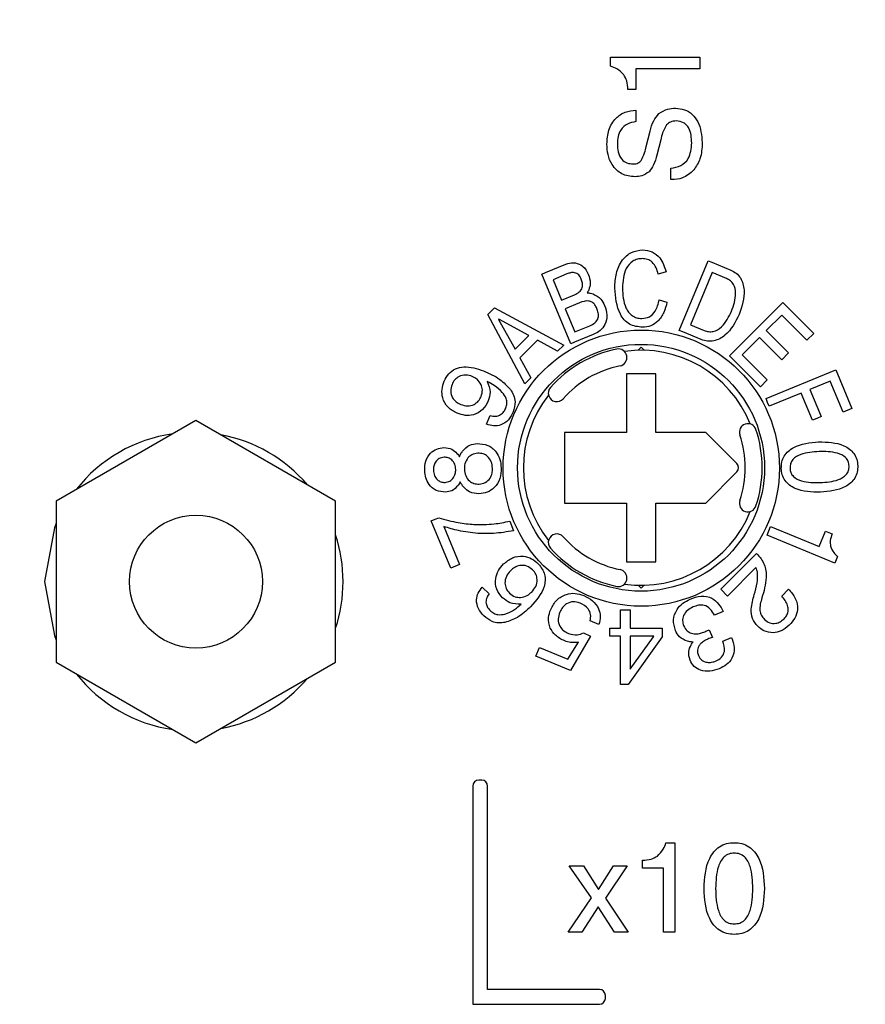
# Model space of a CAD drawing. Header units: inches. Extents: x 0.5 to 21.6, y 0.5 to 16.5.
# Tile 15 of 26: x 14.329 to 14.895, y 5.886 to 6.546. Entities that reach past the tile are written whole.
import ezdxf

# ---------------------------------------------------------------- set-up
doc = ezdxf.new("R2010")
doc.units = ezdxf.units.IN
doc.header["$MEASUREMENT"] = 0
doc.layers.add('2', color=179, linetype='Continuous')
doc.styles.add('SLDTEXTSTYLE1', font='TXT', dxfattribs={"width": 0.75})
doc.dimstyles.new('SLDDIMSTYLE1', dxfattribs={"dimtxt": 0.156, "dimasz": 0.18, "dimexe": 0, "dimexo": 0.0625, "dimgap": 0.039, "dimtad": 0, "dimtih": 1, "dimtoh": 1, "dimrnd": 1e-09, "dimzin": 12, "dimdsep": 46, "dimtxsty": 'SLDTEXTSTYLE1', "dimsah": 1, "dimcen": 0.09, "dimadec": 0, "dimazin": 3, "dimtfac": 1, "dimtdec": 3, "dimtofl": 0, "dimtmove": 0, "dimatfit": 3, "dimfxl": 1, "dimfrac": 2, "dimtolj": 1, "dimtzin": 12, "dimarcsym": 0})

# ---------------------------------------------------------------- blocks, each defined once
blk = doc.blocks.new('_D_1')
at = {"layer": '2'}
for p, q in [((10.56607, 6.20057), (10.56607, 8.45212)), ((14.03637, 8.4553), (13.99192, 8.4553)), ((13.99192, 8.4553), (13.99192, 8.20895)), ((14.54358, 8.4553), (14.58803, 8.4553)), ((14.58803, 8.4553), (14.58803, 8.20895)), ((17.69509, 6.20057), (17.69509, 8.45212)), ((10.56607, 8.33212), (13.52205, 8.33212)), ((17.69509, 8.33212), (14.66205, 8.33212)), ((13.99192, 8.20895), (14.03637, 8.20895)), ((14.58803, 8.20895), (14.54358, 8.20895))]:
    blk.add_line(p, q, dxfattribs=at)
for points in [[(10.56607, 8.33212), (10.74607, 8.30087), (10.74607, 8.36337)], [(17.69509, 8.33212), (17.51509, 8.36337), (17.51509, 8.30087)]]:
    blk.add_solid(points, dxfattribs=at)
at = {"layer": '2', "char_height": 0.156, "attachment_point": 1, "style": 'SLDTEXTSTYLE1'}
for s, insert in [('7.13', (13.55163, 8.41004)), ('181.1', (14.03637, 8.41004))]:
    blk.add_mtext(s, dxfattribs=dict(at, insert=insert))

msp = doc.modelspace()

# ---------------------------------------------------------------- linework, layer by layer
at = {"color": 7, "linetype": 'Continuous', "lineweight": 25}
for p, q in [((14.72409, 6.51484), (14.72409, 6.5209)), ((14.72409, 6.5209), (14.78398, 6.5209)), ((14.78398, 6.5209), (14.78398, 6.51313)), ((14.7412, 6.51313), (14.7412, 6.49913)), ((14.78398, 6.51313), (14.7412, 6.51313)), ((14.7412, 6.49913), (14.73576, 6.49913)), ((14.7412, 6.48548), (14.7412, 6.4777)), ((14.74813, 6.46104), (14.75065, 6.47128)), ((14.75776, 6.46555), (14.75522, 6.45528)), ((14.76454, 6.43884), (14.76454, 6.44662)), ((14.76499, 6.43884), (14.76454, 6.43884)), ((14.68062, 6.37652), (14.69428, 6.38218)), ((14.77019, 6.33785), (14.78953, 6.38452)), ((14.78953, 6.38452), (14.79201, 6.3835)), ((14.79201, 6.3835), (14.80467, 6.37825)), ((14.67815, 6.37549), (14.68062, 6.37652)), ((14.69748, 6.32882), (14.67815, 6.37549)), ((14.695, 6.37564), (14.68575, 6.37181)), ((14.76132, 6.37708), (14.75614, 6.37555)), ((14.7923, 6.37654), (14.7778, 6.34154)), ((14.80174, 6.37263), (14.7923, 6.37654)), ((14.68575, 6.37181), (14.69139, 6.35819)), ((14.69139, 6.35819), (14.70002, 6.36177)), ((14.64196, 6.34844), (14.64649, 6.35298)), ((14.64649, 6.35298), (14.69286, 6.32805)), ((14.70346, 6.35636), (14.69381, 6.35236)), ((14.75678, 6.35841), (14.76197, 6.35675)), ((14.80383, 6.32082), (14.83948, 6.35647)), ((14.83948, 6.35647), (14.86023, 6.33572)), ((14.66689, 6.30208), (14.64196, 6.34844)), ((14.69381, 6.35236), (14.70025, 6.3368)), ((14.83884, 6.34804), (14.82846, 6.33767)), ((14.85569, 6.33119), (14.83884, 6.34804)), ((14.64942, 6.34543), (14.64919, 6.3452)), ((14.64919, 6.3452), (14.66023, 6.32523)), ((14.66944, 6.33445), (14.64942, 6.34543)), ((14.70025, 6.3368), (14.71024, 6.34095)), ((14.7778, 6.34154), (14.78681, 6.3378)), ((14.66023, 6.32523), (14.66944, 6.33445)), ((14.71262, 6.33509), (14.69998, 6.32986)), ((14.77267, 6.33683), (14.77019, 6.33785)), ((14.78494, 6.33174), (14.77267, 6.33683)), ((14.82393, 6.33313), (14.81226, 6.32146)), ((14.83884, 6.31822), (14.82393, 6.33313)), ((14.82846, 6.33767), (14.84337, 6.32276)), ((14.86023, 6.33572), (14.85569, 6.33119)), ((14.6753, 6.33123), (14.66346, 6.31939)), ((14.68872, 6.3239), (14.6753, 6.33123)), ((14.69286, 6.32805), (14.68872, 6.3239)), ((14.69998, 6.32986), (14.69748, 6.32882)), ((14.74459, 6.32653), (14.7426, 6.32454)), ((14.74659, 6.32454), (14.74459, 6.32653)), ((14.82458, 6.30007), (14.80383, 6.32082)), ((14.81226, 6.32146), (14.82911, 6.30461)), ((14.84337, 6.32276), (14.83884, 6.31822)), ((14.66346, 6.31939), (14.67084, 6.30603)), ((14.73475, 6.30881), (14.73475, 6.26944)), ((14.75444, 6.30881), (14.73475, 6.30881)), ((14.75444, 6.26944), (14.75444, 6.30881)), ((14.82826, 6.29217), (14.87493, 6.3115)), ((14.87493, 6.3115), (14.88566, 6.28558)), ((14.67084, 6.30603), (14.66689, 6.30208)), ((14.82911, 6.30461), (14.82458, 6.30007)), ((14.87124, 6.30391), (14.85763, 6.29827)), ((14.87983, 6.28316), (14.87124, 6.30391)), ((14.8518, 6.29584), (14.83041, 6.28698)), ((14.85931, 6.2777), (14.8518, 6.29584)), ((14.85763, 6.29827), (14.86515, 6.28012)), ((14.82933, 6.28957), (14.82826, 6.29217)), ((14.83041, 6.28698), (14.82933, 6.28957)), ((14.64117, 6.27495), (14.64358, 6.28078)), ((14.86515, 6.28012), (14.86223, 6.2789)), ((14.88566, 6.28558), (14.87983, 6.28316)), ((14.4466, 6.27749), (14.3531, 6.22351)), ((14.54011, 6.22351), (14.4466, 6.27749)), ((14.86223, 6.2789), (14.85931, 6.2777)), ((14.73475, 6.26944), (14.69341, 6.26944)), ((14.69341, 6.26944), (14.69341, 6.2222)), ((14.7879, 6.26944), (14.75444, 6.26944)), ((14.80874, 6.2486), (14.7879, 6.26944)), ((14.7879, 6.2222), (14.80874, 6.24304)), ((14.3531, 6.22351), (14.3531, 6.11554)), ((14.54011, 6.11554), (14.54011, 6.22351)), ((14.69341, 6.2222), (14.73475, 6.2222)), ((14.73475, 6.2222), (14.73475, 6.18283)), ((14.75444, 6.2222), (14.7879, 6.2222)), ((14.75444, 6.18283), (14.75444, 6.2222)), ((14.60413, 6.21025), (14.60666, 6.2113)), ((14.61729, 6.17849), (14.60413, 6.21025)), ((14.60666, 6.2113), (14.60921, 6.21236)), ((14.65664, 6.20999), (14.65929, 6.20361)), ((14.61254, 6.20645), (14.62312, 6.18091)), ((14.82895, 6.20066), (14.83016, 6.20356)), ((14.83016, 6.20356), (14.83137, 6.20649)), ((14.83137, 6.20649), (14.86378, 6.19307)), ((14.86378, 6.19307), (14.86807, 6.20344)), ((14.86807, 6.20344), (14.87261, 6.20155)), ((14.87432, 6.18186), (14.82895, 6.20066)), ((14.79794, 6.16443), (14.82192, 6.18841)), ((14.82192, 6.18841), (14.82209, 6.18825)), ((14.73475, 6.18283), (14.75444, 6.18283)), ((14.8762, 6.18637), (14.87432, 6.18186)), ((14.62312, 6.18091), (14.61729, 6.17849)), ((14.82155, 6.17896), (14.80248, 6.15989)), ((14.63831, 6.16578), (14.64285, 6.16125)), ((14.7426, 6.16711), (14.74459, 6.16511)), ((14.74459, 6.16511), (14.74659, 6.16711)), ((14.80248, 6.15989), (14.79794, 6.16443)), ((14.83878, 6.15989), (14.84331, 6.16443)), ((14.73092, 6.13825), (14.73092, 6.15057)), ((14.73092, 6.15057), (14.7374, 6.15057)), ((14.7374, 6.15057), (14.7374, 6.13825)), ((14.79957, 6.1495), (14.79373, 6.14709)), ((14.71638, 6.14082), (14.71055, 6.14323)), ((14.70613, 6.13519), (14.71081, 6.13288)), ((14.72379, 6.13307), (14.72379, 6.13825)), ((14.72379, 6.13825), (14.73092, 6.13825)), ((14.7374, 6.13825), (14.75879, 6.13825)), ((14.75879, 6.13825), (14.75879, 6.13251)), ((14.79019, 6.13731), (14.79233, 6.13212)), ((14.69562, 6.11752), (14.70262, 6.12888)), ((14.71081, 6.13288), (14.69745, 6.10992)), ((14.70262, 6.12888), (14.70238, 6.12885)), ((14.73092, 6.13307), (14.72379, 6.13307)), ((14.73092, 6.10066), (14.73092, 6.13307)), ((14.75879, 6.13251), (14.73604, 6.10066)), ((14.75317, 6.13307), (14.7374, 6.13307)), ((14.7374, 6.13307), (14.7374, 6.11086)), ((14.7374, 6.11086), (14.75283, 6.13259)), ((14.75283, 6.13259), (14.75317, 6.13307)), ((14.79941, 6.1297), (14.80525, 6.13211)), ((14.67416, 6.11957), (14.67658, 6.12541)), ((14.67658, 6.12541), (14.69562, 6.11752)), ((14.3531, 6.11554), (14.4466, 6.06155)), ((14.4466, 6.06155), (14.54011, 6.11554)), ((14.69745, 6.10992), (14.67416, 6.11957)), ((14.73604, 6.10066), (14.73092, 6.10066)), ((14.6379, 6.0365), (14.6359, 6.0365)), ((14.6319, 6.0325), (14.6319, 5.88635)), ((14.6419, 5.89635), (14.6419, 6.0325)), ((14.76125, 5.99463), (14.76732, 5.99463)), ((14.76732, 5.99463), (14.76732, 5.93474)), ((14.71135, 5.95762), (14.69653, 5.97908)), ((14.69653, 5.97908), (14.706, 5.97908)), ((14.706, 5.97908), (14.7162, 5.96325)), ((14.7162, 5.96325), (14.72618, 5.97908)), ((14.73522, 5.97908), (14.72073, 5.95749)), ((14.72618, 5.97908), (14.73522, 5.97908)), ((14.74554, 5.97752), (14.74554, 5.98297)), ((14.75954, 5.97752), (14.74554, 5.97752)), ((14.75954, 5.93474), (14.75954, 5.97752)), ((14.69576, 5.93474), (14.71135, 5.95762)), ((14.72073, 5.95749), (14.736, 5.93474)), ((14.71583, 5.95167), (14.70503, 5.93474)), ((14.7268, 5.93474), (14.71583, 5.95167)), ((14.70503, 5.93474), (14.69576, 5.93474)), ((14.736, 5.93474), (14.7268, 5.93474)), ((14.76732, 5.93474), (14.75954, 5.93474)), ((14.71669, 5.89635), (14.6419, 5.89635)), ((14.72069, 5.89035), (14.72069, 5.89235)), ((14.6319, 5.88635), (14.71669, 5.88635))]:
    msp.add_line(p, q, dxfattribs=at)
at = {"color": 7, "linetype": 'Continuous', "lineweight": 25, "flags": 128}
for points in [[(14.3531, 6.20867), (14.35187, 6.20565), (14.34512, 6.16952)], [(14.34512, 6.16952), (14.35187, 6.1334), (14.3531, 6.13038)]]:
    msp.add_lwpolyline(points, dxfattribs=at)
at = {"color": 7, "linetype": 'Continuous', "lineweight": 25}
for centre, radius in [((14.74473, 6.24557), 0.0925), ((14.74459, 6.24582), 0.08268), ((14.4466, 6.16952), 0.0445)]:
    msp.add_circle(centre, radius, dxfattribs=at)
for centre, radius, start, end in [((14.74459, 6.24582), 0.0811, 101.58322, 138.41678), ((14.72946, 6.31968), 0.00571, 281.58322, 101.58322), ((14.74459, 6.24582), 0.07874, 21.85654, 98.14346), ((14.74459, 6.24582), 0.06969, 101.58322, 138.41678), ((14.74459, 6.24582), 0.07874, 141.85654, 218.14346), ((14.6882, 6.29586), 0.00571, 138.41678, 318.41678), ((14.81613, 6.26964), 0.00571, 18.41678, 198.41678), ((14.44512, 6.16952), 0.1, 98.06701, 141.93299), ((14.44512, 6.16952), 0.1, 40.46843, 79.53157), ((14.74459, 6.24582), 0.06969, 341.58322, 18.41678), ((14.74459, 6.24582), 0.0811, 341.58322, 18.41678), ((14.80596, 6.24582), 0.00394, 315, 45), ((14.81613, 6.222), 0.00571, 161.58322, 341.58322), ((14.74459, 6.24582), 0.07874, 261.85654, 338.14346), ((14.44512, 6.16952), 0.1, 341.78229, 18.21771), ((14.6882, 6.19578), 0.00571, 41.58322, 221.58322), ((14.74459, 6.24582), 0.06969, 221.58322, 258.41678), ((14.74459, 6.24582), 0.0811, 221.58322, 258.41678), ((14.72946, 6.17196), 0.00571, 258.41678, 78.41678), ((14.44512, 6.16952), 0.1, 218.06701, 261.93299), ((14.44512, 6.16952), 0.1, 280.46843, 319.53157), ((14.6359, 6.0325), 0.004, 90, 180), ((14.6379, 6.0325), 0.004, 0, 90), ((14.71669, 5.89235), 0.004, 0, 90), ((14.71669, 5.89035), 0.004, 270, 0)]:
    msp.add_arc(centre, radius, start, end, dxfattribs=at)
for points, knots in [([(14.73304, 6.5091), (14.73161, 6.51055), (14.72904, 6.51315), (14.72561, 6.51432), (14.72409, 6.51484)], [0, 0, 0, 0, 0.5586562, 1, 1, 1, 1]), ([(14.73576, 6.49913), (14.7357, 6.50112), (14.7356, 6.50469), (14.73382, 6.50775), (14.73304, 6.5091)], [0, 0, 0, 0, 0.560329, 1, 1, 1, 1]), ([(14.72176, 6.4627), (14.72196, 6.46585), (14.72236, 6.47213), (14.72693, 6.47996), (14.73382, 6.48459), (14.73874, 6.48518), (14.7412, 6.48548)], [0, 0, 0, 0, 0.280638, 0.559772, 0.779572, 1, 1, 1, 1]), ([(14.75661, 6.48305), (14.7585, 6.48428), (14.76188, 6.48649), (14.7659, 6.48662), (14.76767, 6.48668)], [0, 0, 0, 0, 0.557927, 1, 1, 1, 1]), ([(14.76767, 6.48668), (14.76972, 6.48651), (14.77382, 6.48618), (14.77914, 6.48279), (14.78454, 6.47555), (14.78513, 6.46858), (14.78554, 6.4637)], [0, 0, 0, 0, 0.187157, 0.373938, 0.561153, 1, 1, 1, 1]), ([(14.75065, 6.47128), (14.75129, 6.47373), (14.75245, 6.4781), (14.75534, 6.48154), (14.75661, 6.48305)], [0, 0, 0, 0, 0.560847, 1, 1, 1, 1]), ([(14.76823, 6.47814), (14.76684, 6.47806), (14.76435, 6.47793), (14.76251, 6.47628), (14.76171, 6.47556)], [0, 0, 0, 0, 0.560841, 1, 1, 1, 1]), ([(14.77854, 6.46341), (14.77836, 6.46689), (14.77813, 6.47125), (14.7752, 6.47545), (14.77254, 6.47766), (14.76995, 6.47795), (14.76823, 6.47814)], [0, 0, 0, 0, 0.4993, 0.625086, 0.750716, 1, 1, 1, 1]), ([(14.7412, 6.4777), (14.7392, 6.47735), (14.7352, 6.47666), (14.73094, 6.47259), (14.729, 6.46773), (14.72884, 6.46456), (14.72876, 6.46298)], [0, 0, 0, 0, 0.27994, 0.558669, 0.779088, 1, 1, 1, 1]), ([(14.76171, 6.47556), (14.76074, 6.47378), (14.759, 6.47061), (14.75814, 6.4671), (14.75776, 6.46555)], [0, 0, 0, 0, 0.558844, 1, 1, 1, 1]), ([(14.74061, 6.44079), (14.73753, 6.44112), (14.73138, 6.44178), (14.72502, 6.44816), (14.72213, 6.45551), (14.72188, 6.4603), (14.72176, 6.4627)], [0, 0, 0, 0, 0.279423, 0.558232, 0.778851, 1, 1, 1, 1]), ([(14.72876, 6.46298), (14.72884, 6.46115), (14.729, 6.45748), (14.73104, 6.4526), (14.73502, 6.44966), (14.73793, 6.44944), (14.73938, 6.44933)], [0, 0, 0, 0, 0.281174, 0.560603, 0.779758, 1, 1, 1, 1]), ([(14.74467, 6.45172), (14.74551, 6.45338), (14.747, 6.45637), (14.74779, 6.45961), (14.74813, 6.46104)], [0, 0, 0, 0, 0.559062, 1, 1, 1, 1]), ([(14.76454, 6.44662), (14.76686, 6.44691), (14.77148, 6.44747), (14.77771, 6.45372), (14.77823, 6.45973), (14.77854, 6.46341)], [0, 0, 0, 0, 0.2808, 0.560336, 1, 1, 1, 1]), ([(14.78554, 6.4637), (14.78538, 6.45998), (14.78511, 6.45333), (14.78155, 6.44776), (14.77999, 6.44531)], [0, 0, 0, 0, 0.560553, 1, 1, 1, 1]), ([(14.73938, 6.44933), (14.74054, 6.44942), (14.74261, 6.44958), (14.74404, 6.45106), (14.74467, 6.45172)], [0, 0, 0, 0, 0.560167, 1, 1, 1, 1]), ([(14.75522, 6.45528), (14.75463, 6.45301), (14.75358, 6.44896), (14.75106, 6.44564), (14.74995, 6.44418)], [0, 0, 0, 0, 0.5607961, 1, 1, 1, 1]), ([(14.77999, 6.44531), (14.77757, 6.44318), (14.77323, 6.43936), (14.76751, 6.439), (14.76499, 6.43884)], [0, 0, 0, 0, 0.558209, 1, 1, 1, 1]), ([(14.74995, 6.44418), (14.74839, 6.44304), (14.74558, 6.441), (14.74213, 6.44085), (14.74061, 6.44079)], [0, 0, 0, 0, 0.558121, 1, 1, 1, 1]), ([(14.72697, 6.36622), (14.72715, 6.36954), (14.72751, 6.37615), (14.73122, 6.38482), (14.73786, 6.39072), (14.74307, 6.39142), (14.74567, 6.39177)], [0, 0, 0, 0, 0.281096, 0.561039, 0.7806, 1, 1, 1, 1]), ([(14.74545, 6.38594), (14.74434, 6.38587), (14.74211, 6.38573), (14.73798, 6.3839), (14.73279, 6.3776), (14.73241, 6.3708), (14.73215, 6.36625)], [0, 0, 0, 0, 0.125619, 0.251078, 0.500253, 1, 1, 1, 1]), ([(14.75614, 6.37555), (14.75571, 6.37701), (14.75485, 6.37992), (14.75247, 6.38352), (14.74904, 6.38566), (14.74665, 6.38585), (14.74545, 6.38594)], [0, 0, 0, 0, 0.280812, 0.560429, 0.780043, 1, 1, 1, 1]), ([(14.74567, 6.39177), (14.74787, 6.39153), (14.75225, 6.39105), (14.75852, 6.38576), (14.76026, 6.38037), (14.76132, 6.37708)], [0, 0, 0, 0, 0.280114, 0.560175, 1, 1, 1, 1]), ([(14.69428, 6.38218), (14.69596, 6.38269), (14.6993, 6.38371), (14.70412, 6.38214), (14.7075, 6.37914), (14.70869, 6.37669), (14.70929, 6.37546)], [0, 0, 0, 0, 0.279775, 0.558853, 0.779171, 1, 1, 1, 1]), ([(14.70459, 6.37216), (14.70412, 6.37316), (14.70317, 6.37516), (14.7003, 6.37676), (14.69743, 6.37654), (14.69581, 6.37594), (14.695, 6.37564)], [0, 0, 0, 0, 0.280737, 0.558095, 0.778569, 1, 1, 1, 1]), ([(14.70929, 6.37546), (14.70995, 6.37352), (14.71113, 6.37004), (14.71006, 6.36656), (14.70959, 6.36503)], [0, 0, 0, 0, 0.560265, 1, 1, 1, 1]), ([(14.80512, 6.35068), (14.80655, 6.35463), (14.8087, 6.36054), (14.80724, 6.36796), (14.80453, 6.37122), (14.80267, 6.37216), (14.80174, 6.37263)], [0, 0, 0, 0, 0.500056, 0.749235, 0.87453, 1, 1, 1, 1]), ([(14.80467, 6.37825), (14.80593, 6.37761), (14.80846, 6.37634), (14.81219, 6.37199), (14.81485, 6.36209), (14.81212, 6.35396), (14.81031, 6.34853)], [0, 0, 0, 0, 0.125601, 0.251062, 0.50072, 1, 1, 1, 1]), ([(14.70002, 6.36177), (14.70113, 6.36229), (14.70334, 6.36332), (14.70554, 6.3662), (14.70557, 6.36945), (14.70492, 6.37126), (14.70459, 6.37216)], [0, 0, 0, 0, 0.281163, 0.558834, 0.778773, 1, 1, 1, 1]), ([(14.74557, 6.33992), (14.7425, 6.34025), (14.73788, 6.34075), (14.73323, 6.34481), (14.72814, 6.35235), (14.72749, 6.36006), (14.72697, 6.36622)], [0, 0, 0, 0, 0.24911, 0.374686, 0.500456, 1, 1, 1, 1]), ([(14.73215, 6.36625), (14.73239, 6.36166), (14.73267, 6.35591), (14.73609, 6.34998), (14.73861, 6.34767), (14.74167, 6.34606), (14.74394, 6.34586), (14.74507, 6.34575)], [0, 0, 0, 0, 0.499004, 0.624323, 0.749492, 0.874802, 1, 1, 1, 1]), ([(14.70959, 6.36503), (14.7094, 6.36464), (14.70907, 6.36395), (14.70862, 6.36332), (14.70842, 6.36305)], [0, 0, 0, 0, 0.5598035, 1, 1, 1, 1]), ([(14.70842, 6.36305), (14.7092, 6.36299), (14.71059, 6.3629), (14.71191, 6.36248), (14.71249, 6.3623)], [0, 0, 0, 0, 0.5599644, 1, 1, 1, 1]), ([(14.71249, 6.3623), (14.71441, 6.36131), (14.71784, 6.35955), (14.71949, 6.3561), (14.72022, 6.35458)], [0, 0, 0, 0, 0.558062, 1, 1, 1, 1]), ([(14.71496, 6.35262), (14.71459, 6.35341), (14.71385, 6.35497), (14.71198, 6.35688), (14.70826, 6.35807), (14.70544, 6.35707), (14.70346, 6.35636)], [0, 0, 0, 0, 0.187691, 0.374672, 0.561088, 1, 1, 1, 1]), ([(14.71024, 6.34095), (14.71148, 6.34153), (14.71394, 6.34267), (14.7162, 6.34604), (14.71605, 6.34962), (14.71533, 6.35162), (14.71496, 6.35262)], [0, 0, 0, 0, 0.2810196, 0.5584674, 0.7787232, 1, 1, 1, 1]), ([(14.72022, 6.35458), (14.72093, 6.35246), (14.72236, 6.34825), (14.72106, 6.3419), (14.71733, 6.3374), (14.7142, 6.33586), (14.71262, 6.33509)], [0, 0, 0, 0, 0.280506, 0.559328, 0.77927, 1, 1, 1, 1]), ([(14.74507, 6.34575), (14.74684, 6.346), (14.75039, 6.34648), (14.75505, 6.35126), (14.75613, 6.3557), (14.75678, 6.35841)], [0, 0, 0, 0, 0.279404, 0.559304, 1, 1, 1, 1]), ([(14.76197, 6.35675), (14.76139, 6.35442), (14.76023, 6.34976), (14.75648, 6.34408), (14.75125, 6.34046), (14.74747, 6.3401), (14.74557, 6.33992)], [0, 0, 0, 0, 0.280761, 0.560487, 0.780158, 1, 1, 1, 1]), ([(14.81031, 6.34853), (14.80771, 6.34338), (14.80382, 6.33566), (14.79475, 6.33069), (14.78899, 6.33039), (14.78629, 6.33129), (14.78494, 6.33174)], [0, 0, 0, 0, 0.499075, 0.748763, 0.874335, 1, 1, 1, 1]), ([(14.78681, 6.3378), (14.78781, 6.33746), (14.7898, 6.3368), (14.79406, 6.33705), (14.80059, 6.34107), (14.80331, 6.34684), (14.80512, 6.35068)], [0, 0, 0, 0, 0.125582, 0.250953, 0.500089, 1, 1, 1, 1]), ([(14.61286, 6.30378), (14.61373, 6.3055), (14.61546, 6.30894), (14.62025, 6.31244), (14.62855, 6.31431), (14.63475, 6.31221), (14.6391, 6.31073)], [0, 0, 0, 0, 0.1871457, 0.3737474, 0.5607723, 1, 1, 1, 1]), ([(14.63164, 6.30699), (14.63016, 6.30746), (14.62721, 6.30838), (14.6229, 6.30729), (14.61967, 6.30487), (14.61858, 6.3027), (14.61804, 6.30162)], [0, 0, 0, 0, 0.280052, 0.559323, 0.779429, 1, 1, 1, 1]), ([(14.63754, 6.30147), (14.63673, 6.30282), (14.63528, 6.30524), (14.63275, 6.30646), (14.63164, 6.30699)], [0, 0, 0, 0, 0.558528, 1, 1, 1, 1]), ([(14.6391, 6.31073), (14.64294, 6.30905), (14.64978, 6.30606), (14.65489, 6.30064), (14.65713, 6.29826)], [0, 0, 0, 0, 0.560666, 1, 1, 1, 1]), ([(14.62143, 6.28236), (14.61926, 6.28351), (14.61492, 6.28579), (14.61152, 6.29201), (14.611, 6.29834), (14.61224, 6.30197), (14.61286, 6.30378)], [0, 0, 0, 0, 0.279976, 0.559003, 0.779221, 1, 1, 1, 1]), ([(14.61804, 6.30162), (14.61759, 6.30013), (14.6167, 6.29716), (14.61803, 6.2929), (14.6206, 6.28982), (14.62277, 6.28874), (14.62385, 6.2882)], [0, 0, 0, 0, 0.279784, 0.559004, 0.779259, 1, 1, 1, 1]), ([(14.63748, 6.29356), (14.63795, 6.29505), (14.63879, 6.2977), (14.63792, 6.30032), (14.63754, 6.30147)], [0, 0, 0, 0, 0.559591, 1, 1, 1, 1]), ([(14.64161, 6.30364), (14.64257, 6.30124), (14.64428, 6.29695), (14.64294, 6.29258), (14.64235, 6.29065)], [0, 0, 0, 0, 0.559293, 1, 1, 1, 1]), ([(14.6517, 6.29633), (14.64998, 6.29793), (14.64692, 6.30078), (14.64324, 6.30277), (14.64161, 6.30364)], [0, 0, 0, 0, 0.559466, 1, 1, 1, 1]), ([(14.62385, 6.2882), (14.62533, 6.28774), (14.62828, 6.28682), (14.63261, 6.28789), (14.63583, 6.29032), (14.63693, 6.29248), (14.63748, 6.29356)], [0, 0, 0, 0, 0.280122, 0.559431, 0.779486, 1, 1, 1, 1]), ([(14.65407, 6.28593), (14.65438, 6.28694), (14.65501, 6.28897), (14.65434, 6.29281), (14.6527, 6.295), (14.6517, 6.29633)], [0, 0, 0, 0, 0.280199, 0.560181, 1, 1, 1, 1]), ([(14.65713, 6.29826), (14.65792, 6.29701), (14.6595, 6.2945), (14.66077, 6.28921), (14.65969, 6.28551), (14.65903, 6.28324)], [0, 0, 0, 0, 0.280867, 0.561304, 1, 1, 1, 1]), ([(14.64235, 6.29065), (14.64123, 6.28853), (14.639, 6.28431), (14.63291, 6.28104), (14.62673, 6.28055), (14.6232, 6.28176), (14.62143, 6.28236)], [0, 0, 0, 0, 0.2799031, 0.5589322, 0.7791978, 1, 1, 1, 1]), ([(14.65903, 6.28324), (14.6581, 6.28139), (14.65623, 6.27768), (14.65125, 6.27432), (14.64586, 6.27358), (14.64273, 6.27449), (14.64117, 6.27495)], [0, 0, 0, 0, 0.280368, 0.559371, 0.779374, 1, 1, 1, 1]), ([(14.64358, 6.28078), (14.64478, 6.28052), (14.64717, 6.27999), (14.65053, 6.28113), (14.65282, 6.28334), (14.65366, 6.28506), (14.65407, 6.28593)], [0, 0, 0, 0, 0.280129, 0.559053, 0.779295, 1, 1, 1, 1]), ([(14.62506, 6.25687), (14.62656, 6.25849), (14.62926, 6.26139), (14.63315, 6.26186), (14.63486, 6.26206)], [0, 0, 0, 0, 0.558806, 1, 1, 1, 1]), ([(14.63486, 6.26206), (14.6373, 6.2619), (14.64217, 6.26157), (14.64759, 6.25701), (14.65043, 6.25141), (14.65079, 6.24762), (14.65097, 6.24573)], [0, 0, 0, 0, 0.279627, 0.558647, 0.77906, 1, 1, 1, 1]), ([(14.8385, 6.24541), (14.83854, 6.24685), (14.83862, 6.24973), (14.84031, 6.2538), (14.84315, 6.25709), (14.85036, 6.26195), (14.85767, 6.26261), (14.86351, 6.26313)], [0, 0, 0, 0, 0.125396, 0.250606, 0.375894, 0.501389, 1, 1, 1, 1]), ([(14.86351, 6.26313), (14.86936, 6.26304), (14.87813, 6.2629), (14.88668, 6.25674), (14.88927, 6.25151), (14.88956, 6.24864), (14.8897, 6.2472)], [0, 0, 0, 0, 0.499645, 0.748854, 0.874344, 1, 1, 1, 1]), ([(14.59976, 6.24396), (14.59984, 6.24608), (14.60001, 6.25031), (14.60309, 6.25556), (14.60766, 6.25876), (14.61097, 6.25915), (14.61263, 6.25934)], [0, 0, 0, 0, 0.280453, 0.559825, 0.779672, 1, 1, 1, 1]), ([(14.61263, 6.25934), (14.61453, 6.25918), (14.61792, 6.2589), (14.62032, 6.25652), (14.62137, 6.25547)], [0, 0, 0, 0, 0.558819, 1, 1, 1, 1]), ([(14.62137, 6.25547), (14.6217, 6.25506), (14.62228, 6.25434), (14.62274, 6.25353), (14.62294, 6.25317)], [0, 0, 0, 0, 0.55984, 1, 1, 1, 1]), ([(14.62294, 6.25317), (14.62327, 6.2539), (14.62386, 6.2552), (14.62469, 6.25636), (14.62506, 6.25687)], [0, 0, 0, 0, 0.559752, 1, 1, 1, 1]), ([(14.6354, 6.25559), (14.63395, 6.2554), (14.63137, 6.25505), (14.62951, 6.25324), (14.6287, 6.25244)], [0, 0, 0, 0, 0.559348, 1, 1, 1, 1]), ([(14.64513, 6.24553), (14.64497, 6.24699), (14.64463, 6.24993), (14.64217, 6.25336), (14.63888, 6.25541), (14.63656, 6.25553), (14.6354, 6.25559)], [0, 0, 0, 0, 0.280386, 0.559894, 0.779769, 1, 1, 1, 1]), ([(14.86374, 6.25665), (14.85957, 6.25639), (14.85334, 6.25599), (14.84668, 6.25243), (14.84448, 6.24875), (14.84438, 6.24666), (14.84433, 6.24561)], [0, 0, 0, 0, 0.500952, 0.749881, 0.874834, 1, 1, 1, 1]), ([(14.88387, 6.24699), (14.88375, 6.24803), (14.8835, 6.2501), (14.88104, 6.25362), (14.87415, 6.25671), (14.86791, 6.25667), (14.86374, 6.25665)], [0, 0, 0, 0, 0.125164, 0.2501, 0.499075, 1, 1, 1, 1]), ([(14.61277, 6.25285), (14.61159, 6.25266), (14.60923, 6.2523), (14.60685, 6.24979), (14.60566, 6.24696), (14.60562, 6.2451), (14.60559, 6.24417)], [0, 0, 0, 0, 0.279187, 0.558479, 0.779014, 1, 1, 1, 1]), ([(14.6205, 6.24468), (14.62037, 6.24586), (14.62011, 6.24822), (14.61818, 6.251), (14.61557, 6.25271), (14.61371, 6.2528), (14.61277, 6.25285)], [0, 0, 0, 0, 0.280349, 0.559949, 0.779812, 1, 1, 1, 1]), ([(14.6287, 6.25244), (14.62787, 6.25114), (14.62639, 6.24882), (14.62635, 6.24608), (14.62634, 6.24487)], [0, 0, 0, 0, 0.558607, 1, 1, 1, 1]), ([(14.86447, 6.23591), (14.86864, 6.23615), (14.87489, 6.23652), (14.88154, 6.24015), (14.88372, 6.24385), (14.88382, 6.24594), (14.88387, 6.24699)], [0, 0, 0, 0, 0.500938, 0.749863, 0.874809, 1, 1, 1, 1]), ([(14.8897, 6.2472), (14.88966, 6.24576), (14.88958, 6.24287), (14.88792, 6.23879), (14.88509, 6.23548), (14.87787, 6.23062), (14.87055, 6.22996), (14.8647, 6.22943)], [0, 0, 0, 0, 0.125398, 0.25061, 0.375915, 0.501389, 1, 1, 1, 1]), ([(14.61368, 6.22952), (14.61154, 6.22968), (14.60729, 6.22999), (14.60262, 6.23407), (14.60022, 6.23899), (14.59991, 6.2423), (14.59976, 6.24396)], [0, 0, 0, 0, 0.279469, 0.558543, 0.779027, 1, 1, 1, 1]), ([(14.60559, 6.24417), (14.60573, 6.24299), (14.606, 6.24063), (14.60793, 6.23783), (14.61056, 6.23615), (14.61243, 6.23605), (14.61336, 6.236)], [0, 0, 0, 0, 0.280337, 0.559818, 0.779786, 1, 1, 1, 1]), ([(14.61865, 6.23855), (14.6193, 6.23961), (14.62046, 6.2415), (14.62049, 6.24371), (14.6205, 6.24468)], [0, 0, 0, 0, 0.558534, 1, 1, 1, 1]), ([(14.62634, 6.24487), (14.62651, 6.2434), (14.62685, 6.24047), (14.62934, 6.23704), (14.63265, 6.23503), (14.63497, 6.23491), (14.63613, 6.23485)], [0, 0, 0, 0, 0.28034, 0.559718, 0.779715, 1, 1, 1, 1]), ([(14.65097, 6.24573), (14.65086, 6.2433), (14.65066, 6.23847), (14.64701, 6.23252), (14.64172, 6.229), (14.63793, 6.22857), (14.63604, 6.22836)], [0, 0, 0, 0, 0.280391, 0.559629, 0.779556, 1, 1, 1, 1]), ([(14.63613, 6.23485), (14.6376, 6.23507), (14.64053, 6.23552), (14.64353, 6.23857), (14.64505, 6.24206), (14.6451, 6.24437), (14.64513, 6.24553)], [0, 0, 0, 0, 0.279377, 0.558645, 0.779087, 1, 1, 1, 1]), ([(14.8647, 6.22943), (14.85883, 6.22955), (14.85148, 6.22971), (14.84392, 6.23403), (14.84087, 6.23714), (14.83892, 6.24109), (14.83864, 6.24397), (14.8385, 6.24541)], [0, 0, 0, 0, 0.4985935, 0.6240678, 0.7493539, 0.8745988, 1, 1, 1, 1]), ([(14.84433, 6.24561), (14.84445, 6.24457), (14.8447, 6.24249), (14.84713, 6.23894), (14.85402, 6.23578), (14.86028, 6.23586), (14.86447, 6.23591)], [0, 0, 0, 0, 0.125206, 0.250202, 0.499105, 1, 1, 1, 1]), ([(14.61336, 6.236), (14.61451, 6.23616), (14.61656, 6.23645), (14.61801, 6.23791), (14.61865, 6.23855)], [0, 0, 0, 0, 0.559191, 1, 1, 1, 1]), ([(14.62212, 6.23395), (14.62082, 6.23257), (14.61849, 6.2301), (14.61515, 6.2297), (14.61368, 6.22952)], [0, 0, 0, 0, 0.558745, 1, 1, 1, 1]), ([(14.62356, 6.23637), (14.62331, 6.23591), (14.62287, 6.23507), (14.62235, 6.23429), (14.62212, 6.23395)], [0, 0, 0, 0, 0.559933, 1, 1, 1, 1]), ([(14.62586, 6.23289), (14.62537, 6.2335), (14.6245, 6.23459), (14.62385, 6.23583), (14.62356, 6.23637)], [0, 0, 0, 0, 0.559754, 1, 1, 1, 1]), ([(14.63604, 6.22836), (14.63383, 6.22855), (14.62987, 6.22888), (14.62709, 6.23166), (14.62586, 6.23289)], [0, 0, 0, 0, 0.558891, 1, 1, 1, 1]), ([(14.60921, 6.21236), (14.61352, 6.21109), (14.62123, 6.20883), (14.62923, 6.20814), (14.63275, 6.20783)], [0, 0, 0, 0, 0.559958, 1, 1, 1, 1]), ([(14.63275, 6.20783), (14.63726, 6.2078), (14.6453, 6.20774), (14.65318, 6.2093), (14.65664, 6.20999)], [0, 0, 0, 0, 0.559879, 1, 1, 1, 1]), ([(14.63532, 6.20182), (14.63098, 6.2023), (14.62325, 6.20315), (14.61581, 6.20544), (14.61254, 6.20645)], [0, 0, 0, 0, 0.559882, 1, 1, 1, 1]), ([(14.65929, 6.20361), (14.65484, 6.20285), (14.6469, 6.20149), (14.63886, 6.20172), (14.63532, 6.20182)], [0, 0, 0, 0, 0.559951, 1, 1, 1, 1]), ([(14.87261, 6.20155), (14.87203, 6.20006), (14.871, 6.19739), (14.87135, 6.19456), (14.87151, 6.19332)], [0, 0, 0, 0, 0.560311, 1, 1, 1, 1]), ([(14.82209, 6.18825), (14.82405, 6.18596), (14.82796, 6.1814), (14.8289, 6.17039), (14.82681, 6.1631), (14.82554, 6.15863)], [0, 0, 0, 0, 0.279687, 0.558532, 1, 1, 1, 1]), ([(14.87151, 6.19332), (14.87209, 6.19182), (14.87313, 6.18913), (14.87526, 6.18722), (14.8762, 6.18637)], [0, 0, 0, 0, 0.558673, 1, 1, 1, 1]), ([(14.65191, 6.15866), (14.65038, 6.16053), (14.64732, 6.16426), (14.6468, 6.17123), (14.64885, 6.17711), (14.65134, 6.17994), (14.65258, 6.18135)], [0, 0, 0, 0, 0.279808, 0.558822, 0.77915, 1, 1, 1, 1]), ([(14.65258, 6.18135), (14.65448, 6.18294), (14.65828, 6.18612), (14.66538, 6.18702), (14.67154, 6.18515), (14.67446, 6.1826), (14.67592, 6.18133)], [0, 0, 0, 0, 0.28004, 0.559179, 0.779327, 1, 1, 1, 1]), ([(14.67592, 6.18133), (14.67763, 6.17913), (14.68021, 6.17582), (14.68056, 6.17026), (14.67901, 6.16219), (14.67436, 6.15694), (14.67065, 6.15275)], [0, 0, 0, 0, 0.249083, 0.374742, 0.500568, 1, 1, 1, 1]), ([(14.65712, 6.17681), (14.6561, 6.17561), (14.65407, 6.17321), (14.65321, 6.16877), (14.65407, 6.16474), (14.65566, 6.16284), (14.65646, 6.16189)], [0, 0, 0, 0, 0.280283, 0.559649, 0.77964, 1, 1, 1, 1]), ([(14.67202, 6.17745), (14.67078, 6.17844), (14.66831, 6.18041), (14.66374, 6.18061), (14.65989, 6.17926), (14.65805, 6.17763), (14.65712, 6.17681)], [0, 0, 0, 0, 0.279428, 0.558678, 0.779123, 1, 1, 1, 1]), ([(14.67138, 6.16255), (14.6724, 6.16375), (14.67445, 6.16615), (14.67528, 6.17058), (14.67442, 6.17462), (14.67282, 6.1765), (14.67202, 6.17745)], [0, 0, 0, 0, 0.280331, 0.559763, 0.779711, 1, 1, 1, 1]), ([(14.82044, 6.16085), (14.82119, 6.16342), (14.82254, 6.168), (14.82263, 6.17277), (14.82266, 6.17487)], [0, 0, 0, 0, 0.560541, 1, 1, 1, 1]), ([(14.82266, 6.17487), (14.82253, 6.17565), (14.8223, 6.17706), (14.82178, 6.17838), (14.82155, 6.17896)], [0, 0, 0, 0, 0.5596788, 1, 1, 1, 1]), ([(14.6393, 6.14665), (14.63797, 6.14818), (14.63532, 6.15122), (14.63407, 6.15692), (14.63535, 6.16206), (14.63732, 6.16454), (14.63831, 6.16578)], [0, 0, 0, 0, 0.280424, 0.559448, 0.779385, 1, 1, 1, 1]), ([(14.64285, 6.16125), (14.64218, 6.16029), (14.64084, 6.15839), (14.64062, 6.15501), (14.64174, 6.1522), (14.64295, 6.15085), (14.64356, 6.15017)], [0, 0, 0, 0, 0.280086, 0.559057, 0.779316, 1, 1, 1, 1]), ([(14.65646, 6.16189), (14.65767, 6.1609), (14.65982, 6.15913), (14.66259, 6.159), (14.6638, 6.15895)], [0, 0, 0, 0, 0.559414, 1, 1, 1, 1]), ([(14.6638, 6.15895), (14.66541, 6.15924), (14.66828, 6.15976), (14.67043, 6.1617), (14.67138, 6.16255)], [0, 0, 0, 0, 0.558558, 1, 1, 1, 1]), ([(14.68409, 6.15085), (14.68527, 6.1531), (14.68764, 6.15759), (14.69399, 6.16123), (14.70054, 6.16208), (14.70432, 6.16084), (14.70622, 6.16021)], [0, 0, 0, 0, 0.279998, 0.559297, 0.779437, 1, 1, 1, 1]), ([(14.84331, 6.16443), (14.84504, 6.16251), (14.84849, 6.15868), (14.84988, 6.15131), (14.84785, 6.14487), (14.84518, 6.14184), (14.84384, 6.14032)], [0, 0, 0, 0, 0.280465, 0.559237, 0.779225, 1, 1, 1, 1]), ([(14.66434, 6.15446), (14.66173, 6.15445), (14.65706, 6.15442), (14.65349, 6.15736), (14.65191, 6.15866)], [0, 0, 0, 0, 0.559123, 1, 1, 1, 1]), ([(14.70374, 6.15516), (14.70223, 6.15561), (14.6992, 6.15649), (14.69489, 6.15503), (14.6918, 6.15237), (14.69072, 6.15016), (14.69017, 6.14905)], [0, 0, 0, 0, 0.279581, 0.558847, 0.77924, 1, 1, 1, 1]), ([(14.71055, 6.14323), (14.71079, 6.14464), (14.71127, 6.14747), (14.70903, 6.15236), (14.70575, 6.1541), (14.70374, 6.15516)], [0, 0, 0, 0, 0.280644, 0.560648, 1, 1, 1, 1]), ([(14.70622, 6.16021), (14.70827, 6.1592), (14.71238, 6.15719), (14.71636, 6.15195), (14.71768, 6.14607), (14.71681, 6.14257), (14.71638, 6.14082)], [0, 0, 0, 0, 0.280508, 0.55974, 0.779606, 1, 1, 1, 1]), ([(14.76762, 6.13677), (14.76694, 6.13915), (14.76558, 6.1439), (14.7681, 6.15058), (14.77234, 6.1553), (14.7758, 6.157), (14.77753, 6.15785)], [0, 0, 0, 0, 0.279412, 0.558689, 0.779119, 1, 1, 1, 1]), ([(14.77753, 6.15785), (14.7799, 6.15869), (14.78462, 6.16037), (14.79189, 6.15914), (14.79679, 6.15471), (14.79864, 6.15124), (14.79957, 6.1495)], [0, 0, 0, 0, 0.280829, 0.558958, 0.779002, 1, 1, 1, 1]), ([(14.82273, 6.13964), (14.82134, 6.14128), (14.81856, 6.14456), (14.81804, 6.15245), (14.81952, 6.15766), (14.82044, 6.16085)], [0, 0, 0, 0, 0.279537, 0.558495, 1, 1, 1, 1]), ([(14.82554, 6.15863), (14.82471, 6.1558), (14.82356, 6.15185), (14.825, 6.14673), (14.82651, 6.14503), (14.82727, 6.14417)], [0, 0, 0, 0, 0.559757, 0.779555, 1, 1, 1, 1]), ([(14.8404, 6.14466), (14.8411, 6.14548), (14.84251, 6.14711), (14.84335, 6.15032), (14.84272, 6.15504), (14.8404, 6.15789), (14.83878, 6.15989)], [0, 0, 0, 0, 0.1871604, 0.3738642, 0.560968, 1, 1, 1, 1]), ([(14.64356, 6.15017), (14.64432, 6.14951), (14.64585, 6.1482), (14.64936, 6.14702), (14.65193, 6.14748), (14.6535, 6.14776)], [0, 0, 0, 0, 0.280563, 0.560846, 1, 1, 1, 1]), ([(14.67065, 6.15275), (14.66785, 6.15008), (14.66286, 6.14533), (14.65635, 6.14315), (14.65349, 6.1422)], [0, 0, 0, 0, 0.560724, 1, 1, 1, 1]), ([(14.6535, 6.14776), (14.65574, 6.14867), (14.65973, 6.1503), (14.66293, 6.15319), (14.66434, 6.15446)], [0, 0, 0, 0, 0.559004, 1, 1, 1, 1]), ([(14.68383, 6.13845), (14.68318, 6.14079), (14.68201, 6.14498), (14.68345, 6.14905), (14.68409, 6.15085)], [0, 0, 0, 0, 0.558178, 1, 1, 1, 1]), ([(14.69017, 6.14905), (14.68967, 6.14749), (14.68867, 6.14436), (14.68986, 6.13975), (14.69263, 6.13649), (14.69494, 6.13536), (14.6961, 6.13479)], [0, 0, 0, 0, 0.2801812, 0.5590289, 0.7792173, 1, 1, 1, 1]), ([(14.77944, 6.15256), (14.77812, 6.15189), (14.77549, 6.15056), (14.773, 6.14717), (14.77209, 6.14338), (14.77277, 6.14116), (14.77311, 6.14004)], [0, 0, 0, 0, 0.280528, 0.560135, 0.77999, 1, 1, 1, 1]), ([(14.79373, 6.14709), (14.79291, 6.14849), (14.79129, 6.15128), (14.78733, 6.15399), (14.78303, 6.15387), (14.78064, 6.153), (14.77944, 6.15256)], [0, 0, 0, 0, 0.28107, 0.559039, 0.77897, 1, 1, 1, 1]), ([(14.65349, 6.1422), (14.65205, 6.14201), (14.64917, 6.14165), (14.64398, 6.14279), (14.64107, 6.14519), (14.6393, 6.14665)], [0, 0, 0, 0, 0.280626, 0.560924, 1, 1, 1, 1]), ([(14.82727, 6.14417), (14.82836, 6.1433), (14.83053, 6.14155), (14.83455, 6.14136), (14.83795, 6.1425), (14.83958, 6.14394), (14.8404, 6.14466)], [0, 0, 0, 0, 0.279538, 0.558769, 0.779156, 1, 1, 1, 1]), ([(14.69354, 6.12978), (14.69125, 6.1309), (14.68718, 6.13289), (14.68485, 6.13675), (14.68383, 6.13845)], [0, 0, 0, 0, 0.560213, 1, 1, 1, 1]), ([(14.6961, 6.13479), (14.69801, 6.13425), (14.70143, 6.13328), (14.7047, 6.13461), (14.70613, 6.13519)], [0, 0, 0, 0, 0.560219, 1, 1, 1, 1]), ([(14.77572, 6.12955), (14.77373, 6.13038), (14.77015, 6.13186), (14.7684, 6.13527), (14.76762, 6.13677)], [0, 0, 0, 0, 0.558667, 1, 1, 1, 1]), ([(14.77311, 6.14004), (14.77378, 6.13876), (14.77497, 6.13648), (14.7773, 6.13543), (14.77833, 6.13497)], [0, 0, 0, 0, 0.559739, 1, 1, 1, 1]), ([(14.77833, 6.13497), (14.7796, 6.1347), (14.78189, 6.13423), (14.78412, 6.13487), (14.7851, 6.13516)], [0, 0, 0, 0, 0.559106, 1, 1, 1, 1]), ([(14.7851, 6.13516), (14.78608, 6.13549), (14.78783, 6.13609), (14.78947, 6.13694), (14.79019, 6.13731)], [0, 0, 0, 0, 0.560465, 1, 1, 1, 1]), ([(14.83312, 6.13533), (14.83092, 6.13554), (14.82699, 6.13591), (14.82404, 6.1385), (14.82273, 6.13964)], [0, 0, 0, 0, 0.558636, 1, 1, 1, 1]), ([(14.84384, 6.14032), (14.84209, 6.13882), (14.83897, 6.13612), (14.8349, 6.13557), (14.83312, 6.13533)], [0, 0, 0, 0, 0.559878, 1, 1, 1, 1]), ([(14.70238, 6.12885), (14.70069, 6.12868), (14.69766, 6.12838), (14.6948, 6.12935), (14.69354, 6.12978)], [0, 0, 0, 0, 0.559773, 1, 1, 1, 1]), ([(14.77941, 6.12905), (14.77871, 6.12908), (14.77747, 6.12914), (14.77626, 6.12942), (14.77572, 6.12955)], [0, 0, 0, 0, 0.559833, 1, 1, 1, 1]), ([(14.77811, 6.12719), (14.77833, 6.12755), (14.77872, 6.1282), (14.7792, 6.12879), (14.77941, 6.12905)], [0, 0, 0, 0, 0.559861, 1, 1, 1, 1]), ([(14.78711, 6.12991), (14.78623, 6.12937), (14.78466, 6.1284), (14.78364, 6.12687), (14.78319, 6.1262)], [0, 0, 0, 0, 0.560234, 1, 1, 1, 1]), ([(14.79233, 6.13212), (14.79132, 6.1318), (14.78951, 6.13122), (14.78784, 6.13031), (14.78711, 6.12991)], [0, 0, 0, 0, 0.559652, 1, 1, 1, 1]), ([(14.79478, 6.11638), (14.79612, 6.11707), (14.79881, 6.11844), (14.80118, 6.12365), (14.80008, 6.1274), (14.79941, 6.1297)], [0, 0, 0, 0, 0.280921, 0.559802, 1, 1, 1, 1]), ([(14.80525, 6.13211), (14.80603, 6.12983), (14.80758, 6.12527), (14.80614, 6.11839), (14.80197, 6.11365), (14.79857, 6.112), (14.79687, 6.11118)], [0, 0, 0, 0, 0.280544, 0.559136, 0.779161, 1, 1, 1, 1]), ([(14.77739, 6.11689), (14.77684, 6.11888), (14.77587, 6.12243), (14.77743, 6.12573), (14.77811, 6.12719)], [0, 0, 0, 0, 0.558669, 1, 1, 1, 1]), ([(14.78319, 6.1262), (14.78293, 6.12565), (14.78241, 6.12455), (14.78217, 6.12235), (14.78266, 6.12086), (14.78296, 6.11995)], [0, 0, 0, 0, 0.280332, 0.560503, 1, 1, 1, 1]), ([(14.79687, 6.11118), (14.79485, 6.11048), (14.79081, 6.10909), (14.78475, 6.10966), (14.77979, 6.11242), (14.77819, 6.1154), (14.77739, 6.11689)], [0, 0, 0, 0, 0.280798, 0.560418, 0.780078, 1, 1, 1, 1]), ([(14.78296, 6.11995), (14.78362, 6.11882), (14.78495, 6.11655), (14.78856, 6.11533), (14.79189, 6.11536), (14.79381, 6.11604), (14.79478, 6.11638)], [0, 0, 0, 0, 0.278648, 0.55809, 0.778858, 1, 1, 1, 1]), ([(14.75551, 5.98569), (14.75696, 5.98712), (14.75956, 5.98968), (14.76073, 5.99312), (14.76125, 5.99463)], [0, 0, 0, 0, 0.558656, 1, 1, 1, 1]), ([(14.78676, 5.96391), (14.78713, 5.97091), (14.78767, 5.98141), (14.79539, 5.99142), (14.80178, 5.9943), (14.80523, 5.99452), (14.80696, 5.99463)], [0, 0, 0, 0, 0.499641, 0.748824, 0.874343, 1, 1, 1, 1]), ([(14.80696, 5.99463), (14.80869, 5.99452), (14.81214, 5.99431), (14.81697, 5.99215), (14.8208, 5.98859), (14.82633, 5.97975), (14.82682, 5.97094), (14.82721, 5.96391)], [0, 0, 0, 0, 0.125398, 0.250628, 0.375934, 0.501414, 1, 1, 1, 1]), ([(14.74554, 5.98297), (14.74753, 5.98302), (14.7511, 5.98312), (14.75417, 5.98491), (14.75551, 5.98569)], [0, 0, 0, 0, 0.560329, 1, 1, 1, 1]), ([(14.80696, 5.98763), (14.80571, 5.98753), (14.80321, 5.98732), (14.7989, 5.98452), (14.79491, 5.97639), (14.79469, 5.96891), (14.79454, 5.96391)], [0, 0, 0, 0, 0.125141, 0.250119, 0.499021, 1, 1, 1, 1]), ([(14.81943, 5.96391), (14.81931, 5.96893), (14.81913, 5.97643), (14.81506, 5.98455), (14.81072, 5.98732), (14.80821, 5.98753), (14.80696, 5.98763)], [0, 0, 0, 0, 0.500919, 0.749825, 0.874818, 1, 1, 1, 1]), ([(14.80696, 5.93319), (14.80523, 5.9333), (14.80178, 5.93352), (14.79697, 5.93571), (14.79314, 5.93925), (14.78765, 5.9481), (14.78716, 5.95689), (14.78676, 5.96391)], [0, 0, 0, 0, 0.125399, 0.250621, 0.375959, 0.501437, 1, 1, 1, 1]), ([(14.79454, 5.96391), (14.79468, 5.95891), (14.7949, 5.95143), (14.79889, 5.9433), (14.80321, 5.94049), (14.80571, 5.94029), (14.80696, 5.94019)], [0, 0, 0, 0, 0.5009351, 0.7498456, 0.8748138, 1, 1, 1, 1]), ([(14.80696, 5.94019), (14.80821, 5.94029), (14.81072, 5.94049), (14.81506, 5.94326), (14.81913, 5.95139), (14.81931, 5.95889), (14.81943, 5.96391)], [0, 0, 0, 0, 0.1252257, 0.2502092, 0.4991234, 1, 1, 1, 1]), ([(14.82721, 5.96391), (14.82682, 5.95688), (14.82633, 5.94807), (14.82081, 5.93922), (14.81697, 5.93568), (14.81214, 5.93351), (14.80869, 5.93329), (14.80696, 5.93319)], [0, 0, 0, 0, 0.498593, 0.624073, 0.749384, 0.874588, 1, 1, 1, 1])]:
    msp.add_open_spline(points, degree=3, knots=knots, dxfattribs=at)

# ---------------------------------------------------------------- dimensions: what is measured, and where the dimension line sits
at = {"layer": '2'}
dim = msp.add_linear_dim(base=(17.69509, 8.33212), p1=(10.56607, 6.14057), p2=(17.69509, 6.14057), dimstyle='SLDDIMSTYLE1', dxfattribs=at)
dim.commit()
dim.dimension.update_dxf_attribs({"geometry": '_D_1', "text_midpoint": (14.09205, 8.33212), "dimtype": 160})

doc.saveas('drawing.dxf')
